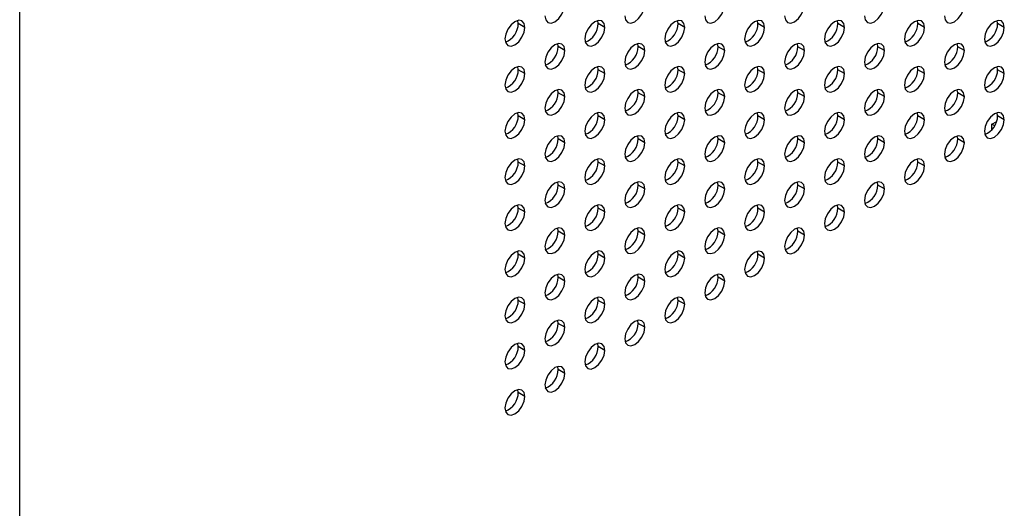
# Model space of a CAD drawing. Header units: millimetres. Extents: x 0 to 1118, y 0 to 864.
# Tile 180 of 254: x 968.75 to 986.18, y 674.87 to 683.52. Entities that reach past the tile are written whole.
import ezdxf

# ---------------------------------------------------------------- set-up
doc = ezdxf.new("R2010")
doc.units = ezdxf.units.MM

msp = doc.modelspace()

# ---------------------------------------------------------------- linework, layer by layer
at = {"color": 7, "linetype": 'Continuous', "lineweight": 25}
for p, q in [((968.75, 656.989), (968.75, 738.071)), ((977.575, 683.452), (977.568, 683.507)), ((977.693, 683.384), (977.575, 683.452)), ((978.989, 683.452), (978.982, 683.507)), ((979.107, 683.384), (978.989, 683.452)), ((980.404, 683.452), (980.396, 683.507)), ((980.521, 683.384), (980.404, 683.452)), ((981.818, 683.452), (981.81, 683.507)), ((981.936, 683.384), (981.818, 683.452)), ((983.232, 683.451), (983.224, 683.506)), ((983.35, 683.383), (983.232, 683.451)), ((984.646, 683.451), (984.639, 683.506)), ((984.764, 683.383), (984.646, 683.451)), ((986.06, 683.451), (986.053, 683.506)), ((986.178, 683.383), (986.06, 683.451)), ((978.282, 683.044), (978.275, 683.099)), ((978.4, 682.976), (978.282, 683.044)), ((979.696, 683.044), (979.689, 683.098)), ((979.814, 682.976), (979.696, 683.044)), ((981.111, 683.043), (981.103, 683.098)), ((981.229, 682.975), (981.111, 683.043)), ((982.525, 683.043), (982.517, 683.098)), ((982.643, 682.975), (982.525, 683.043)), ((983.939, 683.043), (983.931, 683.098)), ((984.057, 682.975), (983.939, 683.043)), ((985.353, 683.043), (985.346, 683.098)), ((985.471, 682.975), (985.353, 683.043)), ((977.575, 682.635), (977.568, 682.69)), ((978.989, 682.635), (978.982, 682.69)), ((980.404, 682.635), (980.396, 682.69)), ((981.818, 682.635), (981.81, 682.69)), ((983.232, 682.635), (983.224, 682.69)), ((984.646, 682.635), (984.639, 682.69)), ((986.06, 682.635), (986.053, 682.69)), ((977.693, 682.567), (977.575, 682.635)), ((979.107, 682.567), (978.989, 682.635)), ((980.521, 682.567), (980.404, 682.635)), ((981.936, 682.567), (981.818, 682.635)), ((983.35, 682.567), (983.232, 682.635)), ((984.764, 682.567), (984.646, 682.635)), ((986.178, 682.567), (986.06, 682.635)), ((978.282, 682.227), (978.275, 682.282)), ((978.4, 682.159), (978.282, 682.227)), ((979.696, 682.227), (979.689, 682.282)), ((979.814, 682.159), (979.696, 682.227)), ((981.111, 682.227), (981.103, 682.282)), ((981.229, 682.159), (981.111, 682.227)), ((982.525, 682.227), (982.517, 682.282)), ((982.643, 682.159), (982.525, 682.227)), ((983.939, 682.227), (983.931, 682.281)), ((984.057, 682.159), (983.939, 682.227)), ((985.353, 682.226), (985.346, 682.281)), ((985.471, 682.158), (985.353, 682.226)), ((977.575, 681.819), (977.568, 681.874)), ((977.693, 681.751), (977.575, 681.819)), ((978.989, 681.819), (978.982, 681.874)), ((979.107, 681.751), (978.989, 681.819)), ((980.404, 681.819), (980.396, 681.874)), ((980.521, 681.751), (980.404, 681.819)), ((981.818, 681.819), (981.81, 681.873)), ((981.936, 681.751), (981.818, 681.819)), ((983.232, 681.818), (983.224, 681.873)), ((983.35, 681.75), (983.232, 681.818)), ((984.646, 681.818), (984.639, 681.873)), ((984.764, 681.75), (984.646, 681.818)), ((986.06, 681.818), (986.053, 681.873)), ((986.178, 681.75), (986.06, 681.818)), ((985.958, 681.672), (986.044, 681.722)), ((986.008, 681.643), (985.958, 681.672)), ((985.958, 681.573), (985.958, 681.672)), ((978.282, 681.411), (978.275, 681.465)), ((979.696, 681.41), (979.689, 681.465)), ((981.111, 681.41), (981.103, 681.465)), ((982.525, 681.41), (982.517, 681.465)), ((983.939, 681.41), (983.931, 681.465)), ((985.353, 681.41), (985.346, 681.465)), ((978.4, 681.343), (978.282, 681.411)), ((979.814, 681.342), (979.696, 681.41)), ((981.229, 681.342), (981.111, 681.41)), ((982.643, 681.342), (982.525, 681.41)), ((984.057, 681.342), (983.939, 681.41)), ((985.471, 681.342), (985.353, 681.41)), ((977.575, 681.002), (977.568, 681.057)), ((977.693, 680.934), (977.575, 681.002)), ((978.989, 681.002), (978.982, 681.057)), ((979.107, 680.934), (978.989, 681.002)), ((980.404, 681.002), (980.396, 681.057)), ((980.521, 680.934), (980.404, 681.002)), ((981.818, 681.002), (981.81, 681.057)), ((981.936, 680.934), (981.818, 681.002)), ((983.232, 681.002), (983.224, 681.057)), ((983.35, 680.934), (983.232, 681.002)), ((984.646, 681.002), (984.639, 681.057)), ((984.764, 680.934), (984.646, 681.002)), ((978.282, 680.594), (978.275, 680.649)), ((978.4, 680.526), (978.282, 680.594)), ((979.696, 680.594), (979.689, 680.649)), ((979.814, 680.526), (979.696, 680.594)), ((981.111, 680.594), (981.103, 680.649)), ((981.229, 680.526), (981.111, 680.594)), ((982.525, 680.594), (982.517, 680.649)), ((982.643, 680.526), (982.525, 680.594)), ((983.939, 680.594), (983.931, 680.648)), ((984.057, 680.526), (983.939, 680.594)), ((977.575, 680.186), (977.568, 680.241)), ((978.989, 680.186), (978.982, 680.241)), ((980.404, 680.186), (980.396, 680.24)), ((981.818, 680.185), (981.81, 680.24)), ((983.232, 680.185), (983.224, 680.24)), ((977.693, 680.118), (977.575, 680.186)), ((979.107, 680.118), (978.989, 680.186)), ((980.521, 680.118), (980.404, 680.186)), ((981.936, 680.117), (981.818, 680.185)), ((983.35, 680.117), (983.232, 680.185)), ((978.282, 679.778), (978.275, 679.832)), ((978.4, 679.709), (978.282, 679.778)), ((979.696, 679.777), (979.689, 679.832)), ((979.814, 679.709), (979.696, 679.777)), ((981.111, 679.777), (981.103, 679.832)), ((981.229, 679.709), (981.111, 679.777)), ((982.525, 679.777), (982.517, 679.832)), ((982.643, 679.709), (982.525, 679.777)), ((977.575, 679.369), (977.568, 679.424)), ((977.693, 679.301), (977.575, 679.369)), ((978.989, 679.369), (978.982, 679.424)), ((979.107, 679.301), (978.989, 679.369)), ((980.404, 679.369), (980.396, 679.424)), ((980.521, 679.301), (980.404, 679.369)), ((981.818, 679.369), (981.81, 679.424)), ((981.936, 679.301), (981.818, 679.369)), ((978.282, 678.961), (978.275, 679.016)), ((979.696, 678.961), (979.689, 679.016)), ((981.111, 678.961), (981.103, 679.016)), ((978.4, 678.893), (978.282, 678.961)), ((979.814, 678.893), (979.696, 678.961)), ((981.229, 678.893), (981.111, 678.961)), ((977.575, 678.553), (977.568, 678.608)), ((977.693, 678.485), (977.575, 678.553)), ((978.989, 678.553), (978.982, 678.608)), ((979.107, 678.485), (978.989, 678.553)), ((980.404, 678.553), (980.396, 678.607)), ((980.521, 678.484), (980.404, 678.553)), ((978.282, 678.144), (978.275, 678.199)), ((978.4, 678.076), (978.282, 678.144)), ((979.696, 678.144), (979.689, 678.199)), ((979.814, 678.076), (979.696, 678.144)), ((977.575, 677.736), (977.568, 677.791)), ((977.693, 677.668), (977.575, 677.736)), ((978.989, 677.736), (978.982, 677.791)), ((979.107, 677.668), (978.989, 677.736)), ((978.282, 677.328), (978.275, 677.383)), ((978.4, 677.26), (978.282, 677.328)), ((977.575, 676.92), (977.568, 676.975)), ((977.693, 676.852), (977.575, 676.92))]:
    msp.add_line(p, q, dxfattribs=at)
at = {"color": 7, "linetype": 'Continuous', "lineweight": 25, "flags": 128}
for points in [[(978.047, 683.588), (978.06, 683.518), (978.098, 683.474), (978.156, 683.462), (978.223, 683.486), (978.291, 683.541), (978.348, 683.618), (978.387, 683.706), (978.4, 683.792)], [(979.461, 683.588), (979.474, 683.518), (979.513, 683.474), (979.57, 683.462), (979.638, 683.486), (979.705, 683.54), (979.763, 683.618), (979.801, 683.706), (979.814, 683.792)], [(980.875, 683.588), (980.888, 683.517), (980.927, 683.473), (980.984, 683.462), (981.052, 683.486), (981.119, 683.54), (981.177, 683.618), (981.215, 683.706), (981.229, 683.792)], [(982.289, 683.588), (982.303, 683.517), (982.341, 683.473), (982.398, 683.462), (982.466, 683.486), (982.534, 683.54), (982.591, 683.618), (982.629, 683.706), (982.643, 683.792)], [(983.703, 683.588), (983.717, 683.517), (983.755, 683.473), (983.813, 683.462), (983.88, 683.485), (983.948, 683.54), (984.005, 683.617), (984.044, 683.706), (984.057, 683.792)], [(985.118, 683.587), (985.131, 683.517), (985.169, 683.473), (985.227, 683.462), (985.294, 683.485), (985.362, 683.54), (985.419, 683.617), (985.458, 683.706), (985.471, 683.792)], [(977.693, 683.384), (977.68, 683.454), (977.641, 683.498), (977.584, 683.51), (977.516, 683.486), (977.449, 683.431), (977.391, 683.354), (977.353, 683.266), (977.339, 683.18)], [(977.339, 683.18), (977.353, 683.11), (977.391, 683.065), (977.449, 683.054), (977.516, 683.078), (977.584, 683.132), (977.641, 683.21), (977.68, 683.298), (977.693, 683.384)], [(979.107, 683.384), (979.094, 683.454), (979.055, 683.498), (978.998, 683.509), (978.93, 683.486), (978.863, 683.431), (978.805, 683.354), (978.767, 683.266), (978.754, 683.18)], [(978.754, 683.18), (978.767, 683.109), (978.805, 683.065), (978.863, 683.054), (978.93, 683.078), (978.998, 683.132), (979.055, 683.21), (979.094, 683.298), (979.107, 683.384)], [(980.521, 683.384), (980.508, 683.454), (980.47, 683.498), (980.412, 683.509), (980.345, 683.486), (980.277, 683.431), (980.22, 683.354), (980.181, 683.266), (980.168, 683.18)], [(980.168, 683.18), (980.181, 683.109), (980.22, 683.065), (980.277, 683.054), (980.345, 683.078), (980.412, 683.132), (980.47, 683.209), (980.508, 683.298), (980.521, 683.384)], [(981.936, 683.384), (981.922, 683.454), (981.884, 683.498), (981.827, 683.509), (981.759, 683.486), (981.691, 683.431), (981.634, 683.354), (981.596, 683.265), (981.582, 683.179)], [(981.582, 683.179), (981.596, 683.109), (981.634, 683.065), (981.691, 683.054), (981.759, 683.077), (981.827, 683.132), (981.884, 683.209), (981.922, 683.298), (981.936, 683.384)], [(983.35, 683.383), (983.336, 683.454), (983.298, 683.498), (983.241, 683.509), (983.173, 683.486), (983.105, 683.431), (983.048, 683.354), (983.01, 683.265), (982.996, 683.179)], [(982.996, 683.179), (983.01, 683.109), (983.048, 683.065), (983.105, 683.054), (983.173, 683.077), (983.241, 683.132), (983.298, 683.209), (983.336, 683.298), (983.35, 683.383)], [(984.764, 683.383), (984.751, 683.454), (984.712, 683.498), (984.655, 683.509), (984.587, 683.485), (984.52, 683.431), (984.462, 683.353), (984.424, 683.265), (984.411, 683.179)], [(984.411, 683.179), (984.424, 683.109), (984.462, 683.065), (984.52, 683.054), (984.587, 683.077), (984.655, 683.132), (984.712, 683.209), (984.751, 683.297), (984.764, 683.383)], [(986.178, 683.383), (986.165, 683.454), (986.127, 683.498), (986.069, 683.509), (986.002, 683.485), (985.934, 683.431), (985.877, 683.353), (985.838, 683.265), (985.825, 683.179)], [(985.825, 683.179), (985.838, 683.109), (985.877, 683.065), (985.934, 683.053), (986.002, 683.077), (986.069, 683.132), (986.127, 683.209), (986.165, 683.297), (986.178, 683.383)], [(978.4, 682.976), (978.387, 683.046), (978.348, 683.09), (978.291, 683.101), (978.223, 683.078), (978.156, 683.023), (978.098, 682.946), (978.06, 682.857), (978.047, 682.772)], [(979.814, 682.976), (979.801, 683.046), (979.763, 683.09), (979.705, 683.101), (979.638, 683.078), (979.57, 683.023), (979.513, 682.946), (979.474, 682.857), (979.461, 682.771)], [(981.229, 682.975), (981.215, 683.046), (981.177, 683.09), (981.119, 683.101), (981.052, 683.077), (980.984, 683.023), (980.927, 682.946), (980.888, 682.857), (980.875, 682.771)], [(982.643, 682.975), (982.629, 683.046), (982.591, 683.09), (982.534, 683.101), (982.466, 683.077), (982.398, 683.023), (982.341, 682.945), (982.303, 682.857), (982.289, 682.771)], [(984.057, 682.975), (984.044, 683.045), (984.005, 683.09), (983.948, 683.101), (983.88, 683.077), (983.813, 683.023), (983.755, 682.945), (983.717, 682.857), (983.703, 682.771)], [(985.471, 682.975), (985.458, 683.045), (985.419, 683.089), (985.362, 683.101), (985.294, 683.077), (985.227, 683.022), (985.169, 682.945), (985.131, 682.857), (985.118, 682.771)], [(978.047, 682.772), (978.06, 682.701), (978.098, 682.657), (978.156, 682.646), (978.223, 682.669), (978.291, 682.724), (978.348, 682.801), (978.387, 682.89), (978.4, 682.976)], [(979.461, 682.771), (979.474, 682.701), (979.513, 682.657), (979.57, 682.646), (979.638, 682.669), (979.705, 682.724), (979.763, 682.801), (979.801, 682.89), (979.814, 682.976)], [(980.875, 682.771), (980.888, 682.701), (980.927, 682.657), (980.984, 682.646), (981.052, 682.669), (981.119, 682.724), (981.177, 682.801), (981.215, 682.89), (981.229, 682.975)], [(982.289, 682.771), (982.303, 682.701), (982.341, 682.657), (982.398, 682.646), (982.466, 682.669), (982.534, 682.724), (982.591, 682.801), (982.629, 682.889), (982.643, 682.975)], [(983.703, 682.771), (983.717, 682.701), (983.755, 682.657), (983.813, 682.645), (983.88, 682.669), (983.948, 682.724), (984.005, 682.801), (984.044, 682.889), (984.057, 682.975)], [(985.118, 682.771), (985.131, 682.701), (985.169, 682.656), (985.227, 682.645), (985.294, 682.669), (985.362, 682.723), (985.419, 682.801), (985.458, 682.889), (985.471, 682.975)], [(977.693, 682.567), (977.68, 682.638), (977.641, 682.682), (977.584, 682.693), (977.516, 682.67), (977.449, 682.615), (977.391, 682.538), (977.353, 682.449), (977.339, 682.363)], [(979.107, 682.567), (979.094, 682.638), (979.055, 682.682), (978.998, 682.693), (978.93, 682.669), (978.863, 682.615), (978.805, 682.537), (978.767, 682.449), (978.754, 682.363)], [(980.521, 682.567), (980.508, 682.638), (980.47, 682.682), (980.412, 682.693), (980.345, 682.669), (980.277, 682.615), (980.22, 682.537), (980.181, 682.449), (980.168, 682.363)], [(981.936, 682.567), (981.922, 682.637), (981.884, 682.682), (981.827, 682.693), (981.759, 682.669), (981.691, 682.615), (981.634, 682.537), (981.596, 682.449), (981.582, 682.363)], [(983.35, 682.567), (983.336, 682.637), (983.298, 682.681), (983.241, 682.693), (983.173, 682.669), (983.105, 682.614), (983.048, 682.537), (983.01, 682.449), (982.996, 682.363)], [(984.764, 682.567), (984.751, 682.637), (984.712, 682.681), (984.655, 682.692), (984.587, 682.669), (984.52, 682.614), (984.462, 682.537), (984.424, 682.449), (984.411, 682.363)], [(986.178, 682.567), (986.165, 682.637), (986.127, 682.681), (986.069, 682.692), (986.002, 682.669), (985.934, 682.614), (985.877, 682.537), (985.838, 682.448), (985.825, 682.363)], [(977.339, 682.363), (977.353, 682.293), (977.391, 682.249), (977.449, 682.238), (977.516, 682.261), (977.584, 682.316), (977.641, 682.393), (977.68, 682.482), (977.693, 682.567)], [(978.754, 682.363), (978.767, 682.293), (978.805, 682.249), (978.863, 682.238), (978.93, 682.261), (978.998, 682.316), (979.055, 682.393), (979.094, 682.481), (979.107, 682.567)], [(980.168, 682.363), (980.181, 682.293), (980.22, 682.249), (980.277, 682.237), (980.345, 682.261), (980.412, 682.316), (980.47, 682.393), (980.508, 682.481), (980.521, 682.567)], [(981.582, 682.363), (981.596, 682.293), (981.634, 682.248), (981.691, 682.237), (981.759, 682.261), (981.827, 682.315), (981.884, 682.393), (981.922, 682.481), (981.936, 682.567)], [(982.996, 682.363), (983.01, 682.292), (983.048, 682.248), (983.105, 682.237), (983.173, 682.261), (983.241, 682.315), (983.298, 682.393), (983.336, 682.481), (983.35, 682.567)], [(984.411, 682.363), (984.424, 682.292), (984.462, 682.248), (984.52, 682.237), (984.587, 682.261), (984.655, 682.315), (984.712, 682.393), (984.751, 682.481), (984.764, 682.567)], [(985.825, 682.363), (985.838, 682.292), (985.877, 682.248), (985.934, 682.237), (986.002, 682.26), (986.069, 682.315), (986.127, 682.392), (986.165, 682.481), (986.178, 682.567)], [(978.4, 682.159), (978.387, 682.229), (978.348, 682.274), (978.291, 682.285), (978.223, 682.261), (978.156, 682.207), (978.098, 682.129), (978.06, 682.041), (978.047, 681.955)], [(978.047, 681.955), (978.06, 681.885), (978.098, 681.841), (978.156, 681.829), (978.223, 681.853), (978.291, 681.908), (978.348, 681.985), (978.387, 682.073), (978.4, 682.159)], [(979.814, 682.159), (979.801, 682.229), (979.763, 682.273), (979.705, 682.285), (979.638, 682.261), (979.57, 682.206), (979.513, 682.129), (979.474, 682.041), (979.461, 681.955)], [(979.461, 681.955), (979.474, 681.885), (979.513, 681.84), (979.57, 681.829), (979.638, 681.853), (979.705, 681.907), (979.763, 681.985), (979.801, 682.073), (979.814, 682.159)], [(981.229, 682.159), (981.215, 682.229), (981.177, 682.273), (981.119, 682.284), (981.052, 682.261), (980.984, 682.206), (980.927, 682.129), (980.888, 682.041), (980.875, 681.955)], [(980.875, 681.955), (980.888, 681.884), (980.927, 681.84), (980.984, 681.829), (981.052, 681.853), (981.119, 681.907), (981.177, 681.985), (981.215, 682.073), (981.229, 682.159)], [(982.643, 682.159), (982.629, 682.229), (982.591, 682.273), (982.534, 682.284), (982.466, 682.261), (982.398, 682.206), (982.341, 682.129), (982.303, 682.041), (982.289, 681.955)], [(982.289, 681.955), (982.303, 681.884), (982.341, 681.84), (982.398, 681.829), (982.466, 681.853), (982.534, 681.907), (982.591, 681.984), (982.629, 682.073), (982.643, 682.159)], [(984.057, 682.159), (984.044, 682.229), (984.005, 682.273), (983.948, 682.284), (983.88, 682.261), (983.813, 682.206), (983.755, 682.129), (983.717, 682.04), (983.703, 681.954)], [(983.703, 681.954), (983.717, 681.884), (983.755, 681.84), (983.813, 681.829), (983.88, 681.852), (983.948, 681.907), (984.005, 681.984), (984.044, 682.073), (984.057, 682.159)], [(985.471, 682.158), (985.458, 682.229), (985.419, 682.273), (985.362, 682.284), (985.294, 682.261), (985.227, 682.206), (985.169, 682.129), (985.131, 682.04), (985.118, 681.954)], [(985.118, 681.954), (985.131, 681.884), (985.169, 681.84), (985.227, 681.829), (985.294, 681.852), (985.362, 681.907), (985.419, 681.984), (985.458, 682.073), (985.471, 682.158)], [(977.693, 681.751), (977.68, 681.821), (977.641, 681.865), (977.584, 681.877), (977.516, 681.853), (977.449, 681.798), (977.391, 681.721), (977.353, 681.633), (977.339, 681.547)], [(979.107, 681.751), (979.094, 681.821), (979.055, 681.865), (978.998, 681.876), (978.93, 681.853), (978.863, 681.798), (978.805, 681.721), (978.767, 681.633), (978.754, 681.547)], [(980.521, 681.751), (980.508, 681.821), (980.47, 681.865), (980.412, 681.876), (980.345, 681.853), (980.277, 681.798), (980.22, 681.721), (980.181, 681.632), (980.168, 681.547)], [(981.936, 681.751), (981.922, 681.821), (981.884, 681.865), (981.827, 681.876), (981.759, 681.853), (981.691, 681.798), (981.634, 681.721), (981.596, 681.632), (981.582, 681.546)], [(983.35, 681.75), (983.336, 681.821), (983.298, 681.865), (983.241, 681.876), (983.173, 681.852), (983.105, 681.798), (983.048, 681.721), (983.01, 681.632), (982.996, 681.546)], [(984.764, 681.75), (984.751, 681.821), (984.712, 681.865), (984.655, 681.876), (984.587, 681.852), (984.52, 681.798), (984.462, 681.72), (984.424, 681.632), (984.411, 681.546)], [(986.178, 681.75), (986.165, 681.82), (986.127, 681.865), (986.069, 681.876), (986.002, 681.852), (985.934, 681.798), (985.877, 681.72), (985.838, 681.632), (985.825, 681.546)], [(977.339, 681.547), (977.353, 681.476), (977.391, 681.432), (977.449, 681.421), (977.516, 681.445), (977.584, 681.499), (977.641, 681.577), (977.68, 681.665), (977.693, 681.751)], [(978.754, 681.547), (978.767, 681.476), (978.805, 681.432), (978.863, 681.421), (978.93, 681.445), (978.998, 681.499), (979.055, 681.577), (979.094, 681.665), (979.107, 681.751)], [(980.168, 681.547), (980.181, 681.476), (980.22, 681.432), (980.277, 681.421), (980.345, 681.444), (980.412, 681.499), (980.47, 681.576), (980.508, 681.665), (980.521, 681.751)], [(981.582, 681.546), (981.596, 681.476), (981.634, 681.432), (981.691, 681.421), (981.759, 681.444), (981.827, 681.499), (981.884, 681.576), (981.922, 681.665), (981.936, 681.751)], [(982.996, 681.546), (983.01, 681.476), (983.048, 681.432), (983.105, 681.421), (983.173, 681.444), (983.241, 681.499), (983.298, 681.576), (983.336, 681.664), (983.35, 681.75)], [(984.411, 681.546), (984.424, 681.476), (984.462, 681.432), (984.52, 681.421), (984.587, 681.444), (984.655, 681.499), (984.712, 681.576), (984.751, 681.664), (984.764, 681.75)], [(985.825, 681.546), (985.838, 681.476), (985.877, 681.432), (985.934, 681.42), (986.002, 681.444), (986.069, 681.499), (986.127, 681.576), (986.165, 681.664), (986.178, 681.75)], [(978.4, 681.343), (978.387, 681.413), (978.348, 681.457), (978.291, 681.468), (978.223, 681.445), (978.156, 681.39), (978.098, 681.313), (978.06, 681.224), (978.047, 681.138)], [(979.814, 681.342), (979.801, 681.413), (979.763, 681.457), (979.705, 681.468), (979.638, 681.445), (979.57, 681.39), (979.513, 681.313), (979.474, 681.224), (979.461, 681.138)], [(981.229, 681.342), (981.215, 681.413), (981.177, 681.457), (981.119, 681.468), (981.052, 681.444), (980.984, 681.39), (980.927, 681.312), (980.888, 681.224), (980.875, 681.138)], [(982.643, 681.342), (982.629, 681.413), (982.591, 681.457), (982.534, 681.468), (982.466, 681.444), (982.398, 681.39), (982.341, 681.312), (982.303, 681.224), (982.289, 681.138)], [(984.057, 681.342), (984.044, 681.412), (984.005, 681.456), (983.948, 681.468), (983.88, 681.444), (983.813, 681.39), (983.755, 681.312), (983.717, 681.224), (983.703, 681.138)], [(985.471, 681.342), (985.458, 681.412), (985.419, 681.456), (985.362, 681.468), (985.294, 681.444), (985.227, 681.389), (985.169, 681.312), (985.131, 681.224), (985.118, 681.138)], [(978.047, 681.138), (978.06, 681.068), (978.098, 681.024), (978.156, 681.013), (978.223, 681.036), (978.291, 681.091), (978.348, 681.168), (978.387, 681.257), (978.4, 681.343)], [(979.461, 681.138), (979.474, 681.068), (979.513, 681.024), (979.57, 681.013), (979.638, 681.036), (979.705, 681.091), (979.763, 681.168), (979.801, 681.257), (979.814, 681.342)], [(980.875, 681.138), (980.888, 681.068), (980.927, 681.024), (980.984, 681.013), (981.052, 681.036), (981.119, 681.091), (981.177, 681.168), (981.215, 681.256), (981.229, 681.342)], [(982.289, 681.138), (982.303, 681.068), (982.341, 681.024), (982.398, 681.012), (982.466, 681.036), (982.534, 681.091), (982.591, 681.168), (982.629, 681.256), (982.643, 681.342)], [(983.703, 681.138), (983.717, 681.068), (983.755, 681.023), (983.813, 681.012), (983.88, 681.036), (983.948, 681.09), (984.005, 681.168), (984.044, 681.256), (984.057, 681.342)], [(985.118, 681.138), (985.131, 681.067), (985.169, 681.023), (985.227, 681.012), (985.294, 681.036), (985.362, 681.09), (985.419, 681.168), (985.458, 681.256), (985.471, 681.342)], [(977.693, 680.934), (977.68, 681.005), (977.641, 681.049), (977.584, 681.06), (977.516, 681.036), (977.449, 680.982), (977.391, 680.905), (977.353, 680.816), (977.339, 680.73)], [(977.339, 680.73), (977.353, 680.66), (977.391, 680.616), (977.449, 680.605), (977.516, 680.628), (977.584, 680.683), (977.641, 680.76), (977.68, 680.848), (977.693, 680.934)], [(979.107, 680.934), (979.094, 681.005), (979.055, 681.049), (978.998, 681.06), (978.93, 681.036), (978.863, 680.982), (978.805, 680.904), (978.767, 680.816), (978.754, 680.73)], [(978.754, 680.73), (978.767, 680.66), (978.805, 680.616), (978.863, 680.605), (978.93, 680.628), (978.998, 680.683), (979.055, 680.76), (979.094, 680.848), (979.107, 680.934)], [(980.521, 680.934), (980.508, 681.004), (980.47, 681.049), (980.412, 681.06), (980.345, 681.036), (980.277, 680.982), (980.22, 680.904), (980.181, 680.816), (980.168, 680.73)], [(980.168, 680.73), (980.181, 680.66), (980.22, 680.616), (980.277, 680.604), (980.345, 680.628), (980.412, 680.683), (980.47, 680.76), (980.508, 680.848), (980.521, 680.934)], [(981.936, 680.934), (981.922, 681.004), (981.884, 681.048), (981.827, 681.06), (981.759, 681.036), (981.691, 680.981), (981.634, 680.904), (981.596, 680.816), (981.582, 680.73)], [(981.582, 680.73), (981.596, 680.66), (981.634, 680.615), (981.691, 680.604), (981.759, 680.628), (981.827, 680.682), (981.884, 680.76), (981.922, 680.848), (981.936, 680.934)], [(983.35, 680.934), (983.336, 681.004), (983.298, 681.048), (983.241, 681.059), (983.173, 681.036), (983.105, 680.981), (983.048, 680.904), (983.01, 680.816), (982.996, 680.73)], [(982.996, 680.73), (983.01, 680.659), (983.048, 680.615), (983.105, 680.604), (983.173, 680.628), (983.241, 680.682), (983.298, 680.76), (983.336, 680.848), (983.35, 680.934)], [(984.764, 680.934), (984.751, 681.004), (984.712, 681.048), (984.655, 681.059), (984.587, 681.036), (984.52, 680.981), (984.462, 680.904), (984.424, 680.815), (984.411, 680.73)], [(984.411, 680.73), (984.424, 680.659), (984.462, 680.615), (984.52, 680.604), (984.587, 680.628), (984.655, 680.682), (984.712, 680.759), (984.751, 680.848), (984.764, 680.934)], [(978.4, 680.526), (978.387, 680.596), (978.348, 680.64), (978.291, 680.652), (978.223, 680.628), (978.156, 680.574), (978.098, 680.496), (978.06, 680.408), (978.047, 680.322)], [(979.814, 680.526), (979.801, 680.596), (979.763, 680.64), (979.705, 680.651), (979.638, 680.628), (979.57, 680.573), (979.513, 680.496), (979.474, 680.408), (979.461, 680.322)], [(981.229, 680.526), (981.215, 680.596), (981.177, 680.64), (981.119, 680.651), (981.052, 680.628), (980.984, 680.573), (980.927, 680.496), (980.888, 680.408), (980.875, 680.322)], [(982.643, 680.526), (982.629, 680.596), (982.591, 680.64), (982.534, 680.651), (982.466, 680.628), (982.398, 680.573), (982.341, 680.496), (982.303, 680.407), (982.289, 680.322)], [(984.057, 680.526), (984.044, 680.596), (984.005, 680.64), (983.948, 680.651), (983.88, 680.628), (983.813, 680.573), (983.755, 680.496), (983.717, 680.407), (983.703, 680.321)], [(978.047, 680.322), (978.06, 680.252), (978.098, 680.207), (978.156, 680.196), (978.223, 680.22), (978.291, 680.274), (978.348, 680.352), (978.387, 680.44), (978.4, 680.526)], [(979.461, 680.322), (979.474, 680.251), (979.513, 680.207), (979.57, 680.196), (979.638, 680.22), (979.705, 680.274), (979.763, 680.352), (979.801, 680.44), (979.814, 680.526)], [(980.875, 680.322), (980.888, 680.251), (980.927, 680.207), (980.984, 680.196), (981.052, 680.22), (981.119, 680.274), (981.177, 680.352), (981.215, 680.44), (981.229, 680.526)], [(982.289, 680.322), (982.303, 680.251), (982.341, 680.207), (982.398, 680.196), (982.466, 680.219), (982.534, 680.274), (982.591, 680.351), (982.629, 680.44), (982.643, 680.526)], [(983.703, 680.321), (983.717, 680.251), (983.755, 680.207), (983.813, 680.196), (983.88, 680.219), (983.948, 680.274), (984.005, 680.351), (984.044, 680.44), (984.057, 680.526)], [(977.693, 680.118), (977.68, 680.188), (977.641, 680.232), (977.584, 680.243), (977.516, 680.22), (977.449, 680.165), (977.391, 680.088), (977.353, 680), (977.339, 679.914)], [(979.107, 680.118), (979.094, 680.188), (979.055, 680.232), (978.998, 680.243), (978.93, 680.22), (978.863, 680.165), (978.805, 680.088), (978.767, 679.999), (978.754, 679.914)], [(980.521, 680.118), (980.508, 680.188), (980.47, 680.232), (980.412, 680.243), (980.345, 680.22), (980.277, 680.165), (980.22, 680.088), (980.181, 679.999), (980.168, 679.913)], [(981.936, 680.117), (981.922, 680.188), (981.884, 680.232), (981.827, 680.243), (981.759, 680.22), (981.691, 680.165), (981.634, 680.088), (981.596, 679.999), (981.582, 679.913)], [(983.35, 680.117), (983.336, 680.188), (983.298, 680.232), (983.241, 680.243), (983.173, 680.219), (983.105, 680.165), (983.048, 680.087), (983.01, 679.999), (982.996, 679.913)], [(977.339, 679.914), (977.353, 679.843), (977.391, 679.799), (977.449, 679.788), (977.516, 679.812), (977.584, 679.866), (977.641, 679.944), (977.68, 680.032), (977.693, 680.118)], [(978.754, 679.914), (978.767, 679.843), (978.805, 679.799), (978.863, 679.788), (978.93, 679.812), (978.998, 679.866), (979.055, 679.943), (979.094, 680.032), (979.107, 680.118)], [(980.168, 679.913), (980.181, 679.843), (980.22, 679.799), (980.277, 679.788), (980.345, 679.811), (980.412, 679.866), (980.47, 679.943), (980.508, 680.032), (980.521, 680.118)], [(981.582, 679.913), (981.596, 679.843), (981.634, 679.799), (981.691, 679.788), (981.759, 679.811), (981.827, 679.866), (981.884, 679.943), (981.922, 680.032), (981.936, 680.117)], [(982.996, 679.913), (983.01, 679.843), (983.048, 679.799), (983.105, 679.788), (983.173, 679.811), (983.241, 679.866), (983.298, 679.943), (983.336, 680.031), (983.35, 680.117)], [(978.4, 679.709), (978.387, 679.78), (978.348, 679.824), (978.291, 679.835), (978.223, 679.812), (978.156, 679.757), (978.098, 679.68), (978.06, 679.591), (978.047, 679.505)], [(979.814, 679.709), (979.801, 679.78), (979.763, 679.824), (979.705, 679.835), (979.638, 679.811), (979.57, 679.757), (979.513, 679.679), (979.474, 679.591), (979.461, 679.505)], [(981.229, 679.709), (981.215, 679.78), (981.177, 679.824), (981.119, 679.835), (981.052, 679.811), (980.984, 679.757), (980.927, 679.679), (980.888, 679.591), (980.875, 679.505)], [(982.643, 679.709), (982.629, 679.779), (982.591, 679.824), (982.534, 679.835), (982.466, 679.811), (982.398, 679.757), (982.341, 679.679), (982.303, 679.591), (982.289, 679.505)], [(978.047, 679.505), (978.06, 679.435), (978.098, 679.391), (978.156, 679.38), (978.223, 679.403), (978.291, 679.458), (978.348, 679.535), (978.387, 679.624), (978.4, 679.709)], [(979.461, 679.505), (979.474, 679.435), (979.513, 679.391), (979.57, 679.38), (979.638, 679.403), (979.705, 679.458), (979.763, 679.535), (979.801, 679.623), (979.814, 679.709)], [(980.875, 679.505), (980.888, 679.435), (980.927, 679.391), (980.984, 679.38), (981.052, 679.403), (981.119, 679.458), (981.177, 679.535), (981.215, 679.623), (981.229, 679.709)], [(982.289, 679.505), (982.303, 679.435), (982.341, 679.391), (982.398, 679.379), (982.466, 679.403), (982.534, 679.457), (982.591, 679.535), (982.629, 679.623), (982.643, 679.709)], [(977.693, 679.301), (977.68, 679.372), (977.641, 679.416), (977.584, 679.427), (977.516, 679.403), (977.449, 679.349), (977.391, 679.271), (977.353, 679.183), (977.339, 679.097)], [(979.107, 679.301), (979.094, 679.372), (979.055, 679.416), (978.998, 679.427), (978.93, 679.403), (978.863, 679.349), (978.805, 679.271), (978.767, 679.183), (978.754, 679.097)], [(980.521, 679.301), (980.508, 679.371), (980.47, 679.415), (980.412, 679.427), (980.345, 679.403), (980.277, 679.349), (980.22, 679.271), (980.181, 679.183), (980.168, 679.097)], [(981.936, 679.301), (981.922, 679.371), (981.884, 679.415), (981.827, 679.426), (981.759, 679.403), (981.691, 679.348), (981.634, 679.271), (981.596, 679.183), (981.582, 679.097)], [(977.339, 679.097), (977.353, 679.027), (977.391, 678.983), (977.449, 678.972), (977.516, 678.995), (977.584, 679.05), (977.641, 679.127), (977.68, 679.215), (977.693, 679.301)], [(978.754, 679.097), (978.767, 679.027), (978.805, 678.983), (978.863, 678.971), (978.93, 678.995), (978.998, 679.05), (979.055, 679.127), (979.094, 679.215), (979.107, 679.301)], [(980.168, 679.097), (980.181, 679.027), (980.22, 678.982), (980.277, 678.971), (980.345, 678.995), (980.412, 679.049), (980.47, 679.127), (980.508, 679.215), (980.521, 679.301)], [(981.582, 679.097), (981.596, 679.026), (981.634, 678.982), (981.691, 678.971), (981.759, 678.995), (981.827, 679.049), (981.884, 679.127), (981.922, 679.215), (981.936, 679.301)], [(978.4, 678.893), (978.387, 678.963), (978.348, 679.007), (978.291, 679.019), (978.223, 678.995), (978.156, 678.94), (978.098, 678.863), (978.06, 678.775), (978.047, 678.689)], [(979.814, 678.893), (979.801, 678.963), (979.763, 679.007), (979.705, 679.018), (979.638, 678.995), (979.57, 678.94), (979.513, 678.863), (979.474, 678.775), (979.461, 678.689)], [(981.229, 678.893), (981.215, 678.963), (981.177, 679.007), (981.119, 679.018), (981.052, 678.995), (980.984, 678.94), (980.927, 678.863), (980.888, 678.774), (980.875, 678.689)], [(978.047, 678.689), (978.06, 678.618), (978.098, 678.574), (978.156, 678.563), (978.223, 678.587), (978.291, 678.641), (978.348, 678.719), (978.387, 678.807), (978.4, 678.893)], [(979.461, 678.689), (979.474, 678.618), (979.513, 678.574), (979.57, 678.563), (979.638, 678.587), (979.705, 678.641), (979.763, 678.719), (979.801, 678.807), (979.814, 678.893)], [(980.875, 678.689), (980.888, 678.618), (980.927, 678.574), (980.984, 678.563), (981.052, 678.586), (981.119, 678.641), (981.177, 678.718), (981.215, 678.807), (981.229, 678.893)], [(977.693, 678.485), (977.68, 678.555), (977.641, 678.599), (977.584, 678.61), (977.516, 678.587), (977.449, 678.532), (977.391, 678.455), (977.353, 678.367), (977.339, 678.281)], [(979.107, 678.485), (979.094, 678.555), (979.055, 678.599), (978.998, 678.61), (978.93, 678.587), (978.863, 678.532), (978.805, 678.455), (978.767, 678.366), (978.754, 678.281)], [(980.521, 678.484), (980.508, 678.555), (980.47, 678.599), (980.412, 678.61), (980.345, 678.587), (980.277, 678.532), (980.22, 678.455), (980.181, 678.366), (980.168, 678.28)], [(977.339, 678.281), (977.353, 678.21), (977.391, 678.166), (977.449, 678.155), (977.516, 678.179), (977.584, 678.233), (977.641, 678.311), (977.68, 678.399), (977.693, 678.485)], [(978.754, 678.281), (978.767, 678.21), (978.805, 678.166), (978.863, 678.155), (978.93, 678.178), (978.998, 678.233), (979.055, 678.31), (979.094, 678.399), (979.107, 678.485)], [(980.168, 678.28), (980.181, 678.21), (980.22, 678.166), (980.277, 678.155), (980.345, 678.178), (980.412, 678.233), (980.47, 678.31), (980.508, 678.399), (980.521, 678.484)], [(978.4, 678.076), (978.387, 678.147), (978.348, 678.191), (978.291, 678.202), (978.223, 678.178), (978.156, 678.124), (978.098, 678.047), (978.06, 677.958), (978.047, 677.872)], [(979.814, 678.076), (979.801, 678.147), (979.763, 678.191), (979.705, 678.202), (979.638, 678.178), (979.57, 678.124), (979.513, 678.046), (979.474, 677.958), (979.461, 677.872)], [(978.047, 677.872), (978.06, 677.802), (978.098, 677.758), (978.156, 677.747), (978.223, 677.77), (978.291, 677.825), (978.348, 677.902), (978.387, 677.991), (978.4, 678.076)], [(979.461, 677.872), (979.474, 677.802), (979.513, 677.758), (979.57, 677.747), (979.638, 677.77), (979.705, 677.825), (979.763, 677.902), (979.801, 677.99), (979.814, 678.076)], [(977.693, 677.668), (977.68, 677.739), (977.641, 677.783), (977.584, 677.794), (977.516, 677.77), (977.449, 677.716), (977.391, 677.638), (977.353, 677.55), (977.339, 677.464)], [(977.339, 677.464), (977.353, 677.394), (977.391, 677.35), (977.449, 677.339), (977.516, 677.362), (977.584, 677.417), (977.641, 677.494), (977.68, 677.582), (977.693, 677.668)], [(979.107, 677.668), (979.094, 677.738), (979.055, 677.783), (978.998, 677.794), (978.93, 677.77), (978.863, 677.716), (978.805, 677.638), (978.767, 677.55), (978.754, 677.464)], [(978.754, 677.464), (978.767, 677.394), (978.805, 677.35), (978.863, 677.338), (978.93, 677.362), (978.998, 677.416), (979.055, 677.494), (979.094, 677.582), (979.107, 677.668)], [(978.4, 677.26), (978.387, 677.33), (978.348, 677.374), (978.291, 677.385), (978.223, 677.362), (978.156, 677.307), (978.098, 677.23), (978.06, 677.142), (978.047, 677.056)], [(978.047, 677.056), (978.06, 676.985), (978.098, 676.941), (978.156, 676.93), (978.223, 676.954), (978.291, 677.008), (978.348, 677.086), (978.387, 677.174), (978.4, 677.26)], [(977.693, 676.852), (977.68, 676.922), (977.641, 676.966), (977.584, 676.977), (977.516, 676.954), (977.449, 676.899), (977.391, 676.822), (977.353, 676.733), (977.339, 676.648)], [(977.339, 676.648), (977.353, 676.577), (977.391, 676.533), (977.449, 676.522), (977.516, 676.545), (977.584, 676.6), (977.641, 676.677), (977.68, 676.766), (977.693, 676.852)]]:
    msp.add_lwpolyline(points, dxfattribs=at)
at = {"color": 7, "linetype": 'Continuous', "lineweight": 25}
for centre in [(977.221, 683.456), (978.635, 683.456), (980.049, 683.456), (981.464, 683.456), (982.878, 683.455), (984.292, 683.455), (985.706, 683.455), (977.928, 683.048), (979.342, 683.048), (980.757, 683.047), (982.171, 683.047), (983.585, 683.047), (984.999, 683.047), (977.221, 682.639), (978.635, 682.639), (980.049, 682.639), (981.464, 682.639), (982.878, 682.639), (984.292, 682.639), (985.706, 682.639), (977.928, 682.231), (979.342, 682.231), (980.757, 682.231), (982.171, 682.231), (983.585, 682.231), (984.999, 682.23), (977.221, 681.823), (978.635, 681.823), (980.049, 681.823), (981.464, 681.823), (982.878, 681.822), (984.292, 681.822), (985.706, 681.822), (977.928, 681.415), (979.342, 681.414), (980.757, 681.414), (982.171, 681.414), (983.585, 681.414), (984.999, 681.414), (977.221, 681.006), (978.635, 681.006), (980.049, 681.006), (981.464, 681.006), (982.878, 681.006), (984.292, 681.006), (977.928, 680.598), (979.342, 680.598), (980.757, 680.598), (982.171, 680.598), (983.585, 680.597), (977.221, 680.19), (978.635, 680.19), (980.049, 680.19), (981.464, 680.189), (982.878, 680.189), (977.928, 679.781), (979.342, 679.781), (980.757, 679.781), (982.171, 679.781), (977.221, 679.373), (978.635, 679.373), (980.049, 679.373), (981.464, 679.373), (977.928, 678.965), (979.342, 678.965), (980.757, 678.965), (977.221, 678.557), (978.635, 678.557), (980.049, 678.556), (977.928, 678.148), (979.342, 678.148), (977.221, 677.74), (978.635, 677.74), (977.928, 677.332), (977.221, 676.924)]:
    msp.add_arc(centre, 0.354, 290.8517, 359.3594, dxfattribs=at)

doc.saveas('drawing.dxf')
